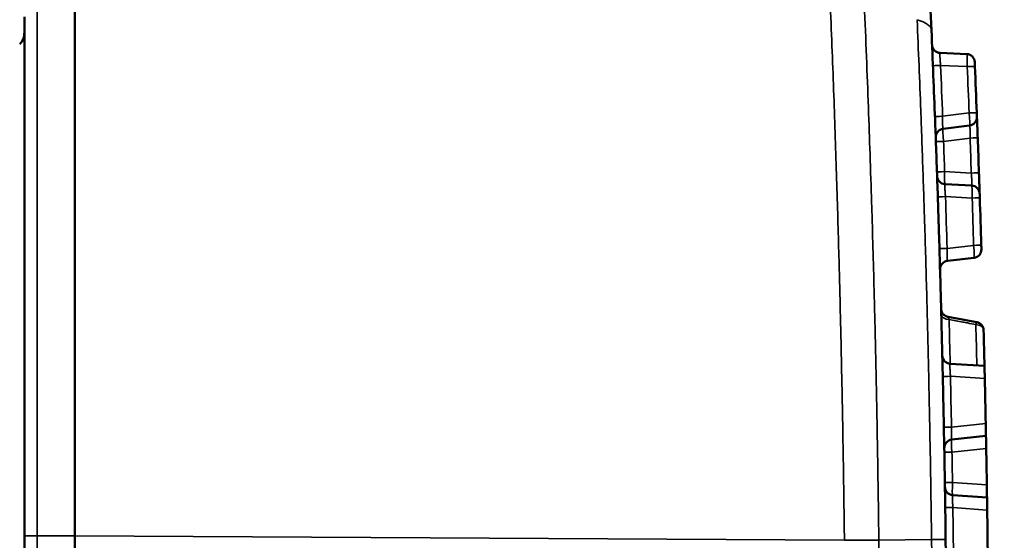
# Model space of a CAD drawing. Header units: millimetres. Extents: x 38 to 2514, y 38 to 1622.
# Tile 192 of 256: x 1151.56 to 1163.3, y 1332.51 to 1338.72. Entities that reach past the tile are written whole.
import ezdxf

# ---------------------------------------------------------------- set-up
doc = ezdxf.new("R2010")
doc.units = ezdxf.units.MM
doc.header["$LTSCALE"] = 7.692308
for name, color, linetype, lineweight in [('Dimension (ISO)', 7, 'Continuous', 25), ('Visible (ISO)', 7, 'Continuous', 50), ('Visible Narrow (ISO)', 7, 'Continuous', 35)]:
    doc.layers.add(name, color=color, linetype=linetype, lineweight=lineweight)
doc.styles.add('Note Text (ANSI)', font='tahoma.ttf')
doc.dimstyles.new('Default (ISO)', dxfattribs={"dimscale": 7.692308, "dimtxt": 1, "dimasz": 2.5, "dimexe": 3.175, "dimexo": 0, "dimgap": 0.762, "dimtad": 1, "dimrnd": 1e-08, "dimzin": 0, "dimdsep": 46, "dimtxsty": 'Note Text (ANSI)', "dimcen": 0.09, "dimdle": 10, "dimclrd": 1, "dimclre": 1, "dimclrt": 1, "dimazin": 0, "dimtfac": 3.5052, "dimtmove": 0, "dimatfit": 3, "dimfxl": 1, "dimtolj": 1, "dimtzin": 0, "dimlwd": -1, "dimlwe": -1, "dimarcsym": 0})

# ---------------------------------------------------------------- blocks, each defined once
blk = doc.blocks.new('*D12')
at = {"layer": 'Defpoints', "color": 0, "transparency": 16777216}
for p in [(1080.375, 1332.994), (1068.856, 1326.968)]:
    blk.add_point(p, dxfattribs=at)
at = {"layer": 'Dimension (ISO)', "color": 1, "transparency": 16777216}
for p, q in [((1097.416, 1341.906), (1312.118, 1454.205)), ((1068.856, 1326.968), (1080.375, 1332.994)), ((1051.815, 1318.055), (1034.774, 1309.143))]:
    blk.add_line(p, q, dxfattribs=at)
for points in [[(1095.93, 1344.747), (1098.901, 1339.066), (1080.375, 1332.994)], [(1050.33, 1320.896), (1053.301, 1315.215), (1068.856, 1326.968)]]:
    blk.add_solid(points, dxfattribs=at)
at = {"layer": 'Dimension (ISO)', "color": 1, "transparency": 16777216, "insert": (1200.171, 1413.624), "char_height": 7.69231, "attachment_point": 1, "rotation": 27.6114, "style": 'Note Text (ANSI)'}
blk.add_mtext('\\A1;∅13.00 mm [∅0.512 in]', dxfattribs=at)

msp = doc.modelspace()

# ---------------------------------------------------------------- linework, layer by layer
at = {"layer": 'Visible (ISO)'}
for p, q in [((1162.8511, 1338.3049), (1162.5328, 1338.3194)), ((1162.8847, 1337.4534), (1162.5685, 1337.4139)), ((1162.9101, 1336.7377), (1162.592, 1336.7547)), ((1162.9374, 1335.8749), (1162.6209, 1335.8379)), ((1162.5455, 1335.2675), (1162.5455, 1335.2667)), ((1163.0625, 1334.5859), (1162.653, 1334.6121)), ((1163.0799, 1333.7509), (1162.6719, 1333.7075)), ((1163.0924, 1333.0174), (1162.6832, 1333.0468)), ((1151.6154, 1327.4022), (1151.6154, 1332.5597)), ((1152.215, 1327.4022), (1152.215, 1332.5598))]:
    msp.add_line(p, q, dxfattribs=at)
for radius in [92.2022, 91.8592]:
    msp.add_circle((1074.6154, 1329.981), radius, dxfattribs=at)
for centre, radius, start, end in [((1151.4154, 1338.5618), 0.2, 316, 0), ((1162.5374, 1338.4193), 0.1, 182.4169, 267.39066), ((1162.8466, 1338.205), 0.1, 2.35195, 87.39066), ((962.6154, 1329.981), 200.5, 2.179543, 2.337709), ((1162.8723, 1337.5526), 0.1, 277.1266, 2.1653), ((1162.581, 1337.3146), 0.1, 97.1266, 182.10036), ((962.6154, 1329.981), 200.5, 1.974793, 2.094121), ((1162.5973, 1336.8545), 0.1, 181.96853, 266.94229), ((1162.9048, 1336.6378), 0.1, 1.90359, 86.94229), ((962.6154, 1329.981), 200.5, 1.728009, 1.889341), ((1162.9257, 1335.9742), 0.1, 276.67507, 1.71377), ((1162.6325, 1335.7386), 0.1, 96.67507, 181.64883), ((1162.9523, 1335.01), 0.1, 1.43832, 79.47744), ((1162.6594, 1334.7119), 0.1, 181.35477, 266.32853), ((1162.6825, 1333.6081), 0.1, 96.06486, 181.03862), ((1162.6903, 1333.1466), 0.1, 180.90646, 265.88022), ((962.6154, 1329.981), 200, 0.726846, 0.835119), ((962.6154, 1329.981), 200, 0, 0.726844)]:
    msp.add_arc(centre, radius, start, end, dxfattribs=at)
for centre, major_axis, ratio, start_param, end_param in [((765.1586, 1330.0895), (397.9568, -0.2185), 0.7097542, 0.0166932, 0.0182037), ((964.1384, 1329.9973), (-2.1386, 199.7255), 0.9961947, 4.7133561, 4.7160948)]:
    msp.add_ellipse(centre, major_axis=major_axis, ratio=ratio, start_param=start_param, end_param=end_param, dxfattribs=at)
for points, knots in [([(1160.3969, 1359.6877), (1160.4836, 1359.11), (1160.5674, 1358.5348), (1160.6485, 1357.9614), (1160.7297, 1357.3861), (1160.8082, 1356.8126), (1160.884, 1356.24), (1160.908, 1356.0594), (1160.9316, 1355.879), (1160.955, 1355.6985), (1161.0292, 1355.1263), (1161.1008, 1354.5547), (1161.1699, 1353.9831), (1161.177, 1353.9243), (1161.1841, 1353.8656), (1161.1911, 1353.8068), (1161.2441, 1353.3655), (1161.2956, 1352.9241), (1161.3454, 1352.4837), (1161.3954, 1352.0424), (1161.4438, 1351.6021), (1161.4904, 1351.164), (1161.5374, 1350.7229), (1161.5827, 1350.284), (1161.6261, 1349.8485), (1161.6467, 1349.6427), (1161.6668, 1349.4376), (1161.6866, 1349.2333), (1161.7253, 1348.8332), (1161.7624, 1348.4365), (1161.798, 1348.0441), (1161.8397, 1347.5843), (1161.8793, 1347.1303), (1161.9167, 1346.6835), (1161.9548, 1346.2289), (1161.9907, 1345.7817), (1162.0245, 1345.3432), (1162.0595, 1344.8892), (1162.0922, 1344.4446), (1162.1227, 1344.0107), (1162.1384, 1343.7878), (1162.1535, 1343.5679), (1162.168, 1343.3509), (1162.1795, 1343.1796), (1162.1906, 1343.0103), (1162.2014, 1342.8429), (1162.2292, 1342.4115), (1162.2547, 1341.9932), (1162.2783, 1341.5874), (1162.3023, 1341.1748), (1162.3243, 1340.775), (1162.3445, 1340.3875), (1162.3652, 1339.9897), (1162.3841, 1339.6047), (1162.4013, 1339.232), (1162.4114, 1339.014), (1162.421, 1338.8002), (1162.43, 1338.5905)], [0, 0, 0, 0, 0.072964, 0.072964, 0.072964, 0.146161, 0.146161, 0.146161, 0.1692465, 0.1692465, 0.1692465, 0.2424714, 0.2424714, 0.2424714, 0.25, 0.25, 0.25, 0.3065268, 0.3065268, 0.3065268, 0.3631767, 0.3631767, 0.3631767, 0.4202128, 0.4202128, 0.4202128, 0.4471774, 0.4471774, 0.4471774, 0.5, 0.5, 0.5, 0.5619069, 0.5619069, 0.5619069, 0.6248888, 0.6248888, 0.6248888, 0.6900932, 0.6900932, 0.6900932, 0.7235738, 0.7235738, 0.7235738, 0.75, 0.75, 0.75, 0.8181008, 0.8181008, 0.8181008, 0.8873498, 0.8873498, 0.8873498, 0.9584402, 0.9584402, 0.9584402, 1, 1, 1, 1]), ([(1152.215, 1332.5598), (1152.2155, 1333.6541), (1152.2152, 1334.7466), (1152.2152, 1336.9059), (1152.2155, 1337.969), (1152.215, 1339.0049)], [0.000001, 0.000001, 0.000001, 0.000001, 0.32830478, 0.32830478, 0.65660855, 0.65660855, 0.65660855, 0.65660855]), ([(1151.6154, 1332.5597), (1151.6154, 1332.753), (1151.6154, 1332.9434), (1151.6154, 1333.3206), (1151.6154, 1333.5073), (1151.6154, 1333.7472), (1151.6154, 1333.8041), (1151.6154, 1333.9887), (1151.6154, 1334.1145), (1151.6154, 1334.3643), (1151.6154, 1334.4882), (1151.6154, 1334.7351), (1151.6154, 1334.858), (1151.6154, 1335.0042), (1151.6154, 1335.0278), (1151.6154, 1335.1926), (1151.6154, 1335.3335), (1151.6154, 1335.6148), (1151.6154, 1335.7552), (1151.6154, 1336.0033), (1151.6154, 1336.1107), (1151.6154, 1336.3604), (1151.6154, 1336.5031), (1151.6154, 1336.7889), (1151.6154, 1336.9318), (1151.6154, 1337.1953), (1151.6154, 1337.3152), (1151.6154, 1337.6472), (1151.6154, 1337.8623), (1151.6154, 1338.3004), (1151.6154, 1338.5234), (1151.6154, 1338.7498)], [0.0000002, 0.0000002, 0.0000002, 0.0000002, 0.085536, 0.085536, 0.17264288, 0.17264288, 0.2, 0.2, 0.26201954, 0.26201954, 0.32467527, 0.32467527, 0.38783621, 0.38783621, 0.4, 0.4, 0.47285277, 0.47285277, 0.54517548, 0.54517548, 0.6, 0.6, 0.67189625, 0.67189625, 0.74231232, 0.74231232, 0.8, 0.8, 0.8999989, 0.8999989, 0.9999978, 0.9999978, 0.9999978, 0.9999978]), ([(1162.43, 1338.5905), (1162.4378, 1338.4098), (1162.4452, 1338.2309), (1162.4596, 1337.8747), (1162.4665, 1337.6974), (1162.475, 1337.4727), (1162.4769, 1337.4225), (1162.4833, 1337.2499), (1162.4876, 1337.129), (1162.4961, 1336.8882), (1162.5002, 1336.7682), (1162.5082, 1336.5285), (1162.5121, 1336.4087), (1162.5165, 1336.2694), (1162.5171, 1336.2499), (1162.5221, 1336.0916), (1162.5263, 1335.9526), (1162.5344, 1335.6742), (1162.5383, 1335.5347), (1162.5449, 1335.2917), (1162.5476, 1335.1889), (1162.5539, 1334.9431), (1162.5574, 1334.7993), (1162.5641, 1334.5105), (1162.5674, 1334.3656), (1162.573, 1334.1017), (1162.5754, 1333.9838), (1162.5818, 1333.6508), (1162.5857, 1333.4317), (1162.593, 1332.9827), (1162.5963, 1332.7529), (1162.5993, 1332.5181)], [0.00000017, 0.00000017, 0.00000017, 0.00000017, 0.0864463, 0.0864463, 0.17448381, 0.17448381, 0.2, 0.2, 0.26262802, 0.26262802, 0.32588813, 0.32588813, 0.38963433, 0.38963433, 0.4, 0.4, 0.47374062, 0.47374062, 0.54691072, 0.54691072, 0.6, 0.6, 0.67270439, 0.67270439, 0.74388782, 0.74388782, 0.8, 0.8, 0.9, 0.9, 1, 1, 1, 1]), ([(1162.9465, 1338.2091), (1162.9465, 1338.2091), (1162.9465, 1338.2083), (1162.9466, 1338.207), (1162.9466, 1338.2057), (1162.9467, 1338.2038), (1162.9468, 1338.2015), (1162.9469, 1338.1993), (1162.947, 1338.1967), (1162.9471, 1338.1938), (1162.9472, 1338.191), (1162.9474, 1338.1879), (1162.9475, 1338.1844), (1162.9476, 1338.181), (1162.9478, 1338.1772), (1162.948, 1338.173), (1162.9481, 1338.1689), (1162.9483, 1338.1643), (1162.9485, 1338.1593)], [0.00000038, 0.00000038, 0.00000038, 0.00000038, 0.16666667, 0.16666667, 0.16666667, 0.33333333, 0.33333333, 0.33333333, 0.5, 0.5, 0.5, 0.66666667, 0.66666667, 0.66666667, 0.83333333, 0.83333333, 0.83333333, 1, 1, 1, 1]), ([(1162.9703, 1337.6062), (1162.9705, 1337.6031), (1162.9706, 1337.6001), (1162.9707, 1337.5972), (1162.9707, 1337.5954), (1162.9708, 1337.5937), (1162.9709, 1337.592), (1162.971, 1337.5887), (1162.9711, 1337.5856), (1162.9712, 1337.5828), (1162.9713, 1337.5818), (1162.9713, 1337.5808), (1162.9713, 1337.5798), (1162.9714, 1337.5773), (1162.9715, 1337.575), (1162.9716, 1337.573), (1162.9716, 1337.572), (1162.9717, 1337.5712), (1162.9717, 1337.5703), (1162.9718, 1337.5682), (1162.9719, 1337.5663), (1162.9719, 1337.5646), (1162.9719, 1337.5641), (1162.972, 1337.5636), (1162.972, 1337.5632), (1162.972, 1337.5618), (1162.9721, 1337.5605), (1162.9721, 1337.5595), (1162.9721, 1337.5591), (1162.9721, 1337.5587), (1162.9722, 1337.5583), (1162.9722, 1337.5576), (1162.9722, 1337.557), (1162.9722, 1337.5567), (1162.9722, 1337.5565), (1162.9722, 1337.5564), (1162.9722, 1337.5564)], [0.00000029, 0.00000029, 0.00000029, 0.00000029, 0.10253607, 0.10253607, 0.10253607, 0.16666667, 0.16666667, 0.16666667, 0.28923596, 0.28923596, 0.28923596, 0.33333333, 0.33333333, 0.33333333, 0.44888429, 0.44888429, 0.44888429, 0.5, 0.5, 0.5, 0.63076806, 0.63076806, 0.63076806, 0.66666667, 0.66666667, 0.66666667, 0.78417675, 0.78417675, 0.78417675, 0.83333333, 0.83333333, 0.83333333, 0.94394659, 0.94394659, 0.94394659, 1, 1, 1, 1]), ([(1163.0047, 1336.6411), (1163.0047, 1336.6411), (1163.0048, 1336.6404), (1163.0048, 1336.6391), (1163.0048, 1336.6378), (1163.0049, 1336.6358), (1163.005, 1336.6336), (1163.0051, 1336.6313), (1163.0051, 1336.6288), (1163.0052, 1336.6259), (1163.0053, 1336.6231), (1163.0054, 1336.6199), (1163.0056, 1336.6165), (1163.0057, 1336.613), (1163.0058, 1336.6093), (1163.0059, 1336.6051), (1163.0061, 1336.6009), (1163.0062, 1336.5963), (1163.0064, 1336.5913)], [0.00000038, 0.00000038, 0.00000038, 0.00000038, 0.16666667, 0.16666667, 0.16666667, 0.33333333, 0.33333333, 0.33333333, 0.5, 0.5, 0.5, 0.66666667, 0.66666667, 0.66666667, 0.83333333, 0.83333333, 0.83333333, 1, 1, 1, 1]), ([(1163.0242, 1336.027), (1163.0243, 1336.0239), (1163.0244, 1336.0209), (1163.0245, 1336.0181), (1163.0245, 1336.0163), (1163.0246, 1336.0145), (1163.0246, 1336.0128), (1163.0247, 1336.0096), (1163.0248, 1336.0065), (1163.0249, 1336.0036), (1163.0249, 1336.0026), (1163.025, 1336.0016), (1163.025, 1336.0006), (1163.0251, 1335.9981), (1163.0251, 1335.9958), (1163.0252, 1335.9938), (1163.0252, 1335.9929), (1163.0253, 1335.992), (1163.0253, 1335.9911), (1163.0253, 1335.989), (1163.0254, 1335.9871), (1163.0255, 1335.9854), (1163.0255, 1335.9849), (1163.0255, 1335.9845), (1163.0255, 1335.984), (1163.0255, 1335.9826), (1163.0256, 1335.9814), (1163.0256, 1335.9803), (1163.0256, 1335.9799), (1163.0256, 1335.9795), (1163.0256, 1335.9792), (1163.0257, 1335.9784), (1163.0257, 1335.9778), (1163.0257, 1335.9775), (1163.0257, 1335.9773), (1163.0257, 1335.9772), (1163.0257, 1335.9772)], [0.00000029, 0.00000029, 0.00000029, 0.00000029, 0.10253607, 0.10253607, 0.10253607, 0.16666667, 0.16666667, 0.16666667, 0.28923596, 0.28923596, 0.28923596, 0.33333333, 0.33333333, 0.33333333, 0.44888429, 0.44888429, 0.44888429, 0.5, 0.5, 0.5, 0.63076806, 0.63076806, 0.63076806, 0.66666667, 0.66666667, 0.66666667, 0.78417675, 0.78417675, 0.78417675, 0.83333333, 0.83333333, 0.83333333, 0.94394659, 0.94394659, 0.94394659, 1, 1, 1, 1]), ([(1162.5458, 1335.2574), (1162.5457, 1335.2617), (1162.5455, 1335.2661), (1162.5455, 1335.2675), (1162.5455, 1335.2676)], [0.45556449, 0.45556449, 0.45556449, 0.45556449, 0.54545455, 0.60070469, 0.60070469, 0.60070469, 0.60070469]), ([(1162.5455, 1335.2676), (1162.5455, 1335.2676), (1162.5455, 1335.2676), (1162.5455, 1335.2676), (1162.5455, 1335.2676), (1162.5455, 1335.2676), (1162.5455, 1335.2676), (1162.5455, 1335.2676), (1162.5455, 1335.2676), (1162.5455, 1335.2675), (1162.5455, 1335.2675), (1162.5455, 1335.2674), (1162.5455, 1335.2673), (1162.5455, 1335.2663), (1162.5456, 1335.2654), (1162.5457, 1335.2626), (1162.5459, 1335.2608), (1162.5467, 1335.2535), (1162.5478, 1335.248), (1162.5523, 1335.2323), (1162.5571, 1335.2223), (1162.5692, 1335.2047), (1162.5767, 1335.1969), (1162.5937, 1335.1841), (1162.6033, 1335.179), (1162.6179, 1335.174), (1162.6225, 1335.1728), (1162.6273, 1335.172)], [0.00066111, 0.00066111, 0.00066111, 0.00066111, 0.000690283, 0.000690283, 0.000754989, 0.000754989, 0.000789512, 0.000789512, 0.000806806, 0.000806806, 0.000828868, 0.000828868, 0.000846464, 0.000846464, 0.001125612, 0.001125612, 0.001677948, 0.001677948, 0.003340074, 0.003340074, 0.006567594, 0.006567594, 0.009752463, 0.009752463, 0.012938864, 0.012938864, 0.014375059, 0.014375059, 0.014375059, 0.014375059]), ([(1162.5458, 1335.2568), (1162.5458, 1335.2555), (1162.5459, 1335.2531), (1162.546, 1335.2504), (1162.546, 1335.2493)], [0.787151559, 0.787151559, 0.787151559, 0.787151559, 0.818181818, 0.83821195, 0.83821195, 0.83821195, 0.83821195]), ([(1163.0625, 1334.5859), (1163.0625, 1334.5859), (1163.0626, 1334.5821), (1163.0629, 1334.5668), (1163.0632, 1334.5552), (1163.0638, 1334.5284), (1163.0642, 1334.5115), (1163.065, 1334.4747), (1163.0655, 1334.455), (1163.0659, 1334.4364)], [0.045373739, 0.045373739, 0.045373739, 0.045373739, 0.051032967, 0.051032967, 0.056692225, 0.056692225, 0.062351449, 0.062351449, 0.067902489, 0.067902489, 0.067902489, 0.067902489]), ([(1163.0771, 1333.9003), (1163.0774, 1333.8817), (1163.0778, 1333.862), (1163.0785, 1333.8253), (1163.0789, 1333.8083), (1163.0794, 1333.7816), (1163.0796, 1333.77), (1163.0799, 1333.7546), (1163.0799, 1333.7509), (1163.0799, 1333.7509)], [0.068223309, 0.068223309, 0.068223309, 0.068223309, 0.073768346, 0.073768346, 0.079427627, 0.079427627, 0.085086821, 0.085086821, 0.090746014, 0.090746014, 0.090746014, 0.090746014]), ([(1163.0799, 1333.7509), (1163.0799, 1333.7509), (1163.08, 1333.7471), (1163.0803, 1333.7317), (1163.0805, 1333.7202), (1163.081, 1333.6934), (1163.0813, 1333.6764), (1163.082, 1333.6397), (1163.0824, 1333.62), (1163.0827, 1333.6015)], [-0.090751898, -0.090751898, -0.090751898, -0.090751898, -0.08509265, -0.08509265, -0.079433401, -0.079433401, -0.073773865, -0.073773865, -0.068232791, -0.068232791, -0.068232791, -0.068232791]), ([(1163.0901, 1333.1668), (1163.0904, 1333.1482), (1163.0907, 1333.1285), (1163.0913, 1333.0918), (1163.0915, 1333.0748), (1163.0919, 1333.0481), (1163.0921, 1333.0365), (1163.0923, 1333.0211), (1163.0924, 1333.0174), (1163.0924, 1333.0174)], [-0.067898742, -0.067898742, -0.067898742, -0.067898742, -0.06235335, -0.06235335, -0.056693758, -0.056693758, -0.051034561, -0.051034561, -0.045375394, -0.045375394, -0.045375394, -0.045375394]), ([(1163.0924, 1333.0174), (1163.0924, 1333.0174), (1163.0924, 1333.0136), (1163.0927, 1332.9982), (1163.0929, 1332.9866), (1163.0933, 1332.9599), (1163.0935, 1332.9429), (1163.094, 1332.9062), (1163.0943, 1332.8864), (1163.0946, 1332.8679)], [0.04537374, 0.04537374, 0.04537374, 0.04537374, 0.051032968, 0.051032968, 0.056692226, 0.056692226, 0.06235145, 0.06235145, 0.067902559, 0.067902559, 0.067902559, 0.067902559])]:
    msp.add_open_spline(points, degree=3, knots=knots, dxfattribs=at)
for points in [[(1162.9722, 1337.5564), (1162.9722, 1337.5564), (1162.9724, 1337.553), (1162.9729, 1337.5376), (1162.9741, 1337.5069), (1162.9759, 1337.459), (1162.9783, 1337.3929), (1162.9804, 1337.3379), (1162.9815, 1337.3075)], [(1162.9963, 1336.8902), (1162.9969, 1336.8734), (1162.998, 1336.8396), (1162.9998, 1336.7895), (1163.0016, 1336.7362), (1163.0032, 1336.6882), (1163.0044, 1336.6518), (1163.0047, 1336.6411), (1163.0047, 1336.6411)], [(1162.5471, 1335.2074), (1162.5468, 1335.2199), (1162.5465, 1335.23), (1162.5463, 1335.2381)], [(1162.5468, 1335.2179), (1162.5469, 1335.2146), (1162.547, 1335.2111), (1162.5471, 1335.2074)], [(1162.6273, 1335.172), (1162.7417, 1335.1508), (1162.8561, 1335.1295), (1162.9705, 1335.1083)], [(1163.0771, 1333.9003), (1163.0736, 1334.079), (1163.0698, 1334.2577), (1163.0659, 1334.4364)], [(1163.0901, 1333.1668), (1163.0878, 1333.3117), (1163.0853, 1333.4566), (1163.0827, 1333.6015)]]:
    msp.add_open_spline(points, degree=3, dxfattribs=at)
at = {"layer": 'Visible Narrow (ISO)'}
for p, q in [((1162.8573, 1338.1555), (1162.539, 1338.17)), ((1162.8791, 1337.6027), (1162.563, 1337.5632)), ((1162.5741, 1337.2646), (1162.8903, 1337.3041)), ((1162.5869, 1336.904), (1162.9051, 1336.887)), ((1162.9152, 1336.5883), (1162.597, 1336.6053)), ((1162.933, 1336.0243), (1162.6165, 1335.9872)), ((1163.0659, 1334.4364), (1162.6565, 1334.4627)), ((1163.0771, 1333.9003), (1162.6691, 1333.8569)), ((1162.6747, 1333.5581), (1163.0827, 1333.6015)), ((1162.6808, 1333.1962), (1163.0901, 1333.1668)), ((1163.0946, 1332.8679), (1162.6854, 1332.8974)), ((1151.7681, 1327.4022), (1151.7681, 1332.5598)), ((1151.7681, 1332.5598), (1152.215, 1332.5598)), ((1152.215, 1332.5598), (1161.392, 1332.5067)), ((1161.8027, 1332.5075), (1162.4309, 1332.5158))]:
    msp.add_line(p, q, dxfattribs=at)
msp.add_circle((1074.6154, 1329.981), 92.0855, dxfattribs=at)
for centre, major_axis, ratio, start_param, end_param in [((1161.8305, 1338.5646), (0.5994, 0.0258), 0.3193125, 0, 0.7610866), ((1162.8486, 1338.155), (0.0025, 0.1499), 0.0578797, 4.7168961, 6.2816814), ((1162.5477, 1338.1703), (-0.0999, -0.0041), 0.0003343, 4.7996549, 6.2827868), ((964.1256, 1330.0371), (7.397, -199.2013), 0.9961947, 1.571586, 1.5746325), ((1162.8486, 1338.1552), (0.0999, 0.0041), 0.0003224, 4.7996549, 6.2835412), ((964.1453, 1330.0378), (7.4081, -199.4999), 0.9961947, 1.5717239, 1.574495), ((1162.8704, 1337.6024), (0.0999, 0.0038), 0.0000815, 4.7996555, 6.2829781), ((1162.8704, 1337.6026), (0.0143, -0.1492), 0.0578561, 0.0015033, 1.5658874), ((1162.5717, 1337.5635), (-0.0999, -0.0038), 0.0000688, 4.7996555, 6.2821083), ((1162.5828, 1337.2646), (-0.0142, 0.1492), 0.0577971, 0.0015348, 1.5656619), ((1162.5828, 1337.2649), (-0.0999, -0.0036), 0.0002196, 4.7996552, 6.2799902), ((923.1404, 1328.5769), (-239.4398, -8.5168), 0.9138578, 3.1407257, 3.1423735), ((1162.8815, 1337.3038), (0.0999, 0.0037), 0.0002318, 4.7996552, 6.2833765), ((854.2116, 1326.1366), (-308.6866, -10.947), 0.8054777, 3.1408021, 3.1424796), ((1162.5956, 1336.9043), (-0.0999, -0.0035), 0.0000611, 4.7996555, 6.2805765), ((1162.5955, 1336.9045), (-0.0036, -0.1499), 0.0578146, 4.7172436, 6.2816506), ((1162.8964, 1336.8867), (0.0999, 0.0034), 0.0000496, 4.7996555, 6.2830786), ((1162.9065, 1336.5878), (0.0037, 0.1499), 0.0578799, 4.7168913, 6.2816814), ((1162.6057, 1336.6055), (-0.0999, -0.0033), 0.0003392, 4.7996548, 6.2827741), ((964.126, 1330.0252), (5.8269, -199.2534), 0.9961947, 1.571586, 1.5746879), ((1162.9064, 1336.588), (0.0999, 0.0033), 0.0003272, 4.7996549, 6.2835532), ((964.1457, 1330.0257), (5.8356, -199.5521), 0.9961947, 1.5717239, 1.5745504), ((1162.6252, 1335.9875), (-0.1, -0.003), 0.0000688, 4.7996555, 6.2817354), ((1162.9243, 1336.024), (0.1, 0.003), 0.0000815, 4.7996555, 6.282972), ((1162.9243, 1336.0243), (0.0131, -0.1493), 0.057856, 0.0015033, 1.5658874), ((1162.647, 1335.21), (-0.1, -0.0026), 0.7050394, 0, 1.4833063), ((764.7413, 1329.9864), (397.9654, -0.0108), 0.7090353, 0.0164324, 0.0183019), ((1162.9523, 1335.01), (0.0183, 0.0983), 0.0852779, 0, 0.7889286), ((1162.9523, 1335.01), (0.1, 0.0025), 0.7045102, 0.0000096, 1.4838652), ((765.0683, 1330.0063), (397.9558, -0.0508), 0.7095939, 0.0164187, 0.0181492), ((1162.6652, 1334.4629), (-0.1, -0.0022), 0.0003337, 4.7996548, 6.2824464), ((964.1264, 1330.0091), (3.7046, -199.3041), 0.9961947, 1.571586, 1.5746257), ((1162.6778, 1333.8571), (-0.1, -0.0019), 0.0000688, 4.7996554, 6.281597), ((1162.6834, 1333.558), (-0.0114, 0.1495), 0.057797, 0.0015348, 1.5656614), ((1162.6834, 1333.5583), (-0.1, -0.0018), 0.0002201, 4.7996552, 6.2830242), ((919.7629, 1329.2548), (-242.9151, -4.1167), 0.9075189, 3.140798, 3.1424396), ((1162.6895, 1333.1964), (-0.1, -0.0016), 0.0000611, 4.7996554, 6.2832829), ((1162.6895, 1333.1966), (-0.0064, -0.1498), 0.0578146, 4.7172436, 6.2816506), ((1162.6941, 1332.8975), (-0.1, -0.0015), 0.0003384, 4.7996548, 6.282776), ((964.1266, 1329.9972), (2.1343, -199.3271), 0.9961947, 1.571586, 1.5746793), ((1152.1154, 1332.5597), (-0.5, 0), 0.0002591, 5.4803338, 6.2831853), ((962.8801, 1329.981), (0, 199.0594), 0.9993929, 4.699696, 4.7250815), ((1161.9993, 1332.5105), (0.6, 0.0076), 0.0004275, 5.515239, 6.2836033), ((962.8643, 1329.981), (0, -199.7034), 0.9993957, 1.5581028, 1.5834892)]:
    msp.add_ellipse(centre, major_axis=major_axis, ratio=ratio, start_param=start_param, end_param=end_param, dxfattribs=at)
for points, knots in [([(1161.392, 1332.5067), (1161.3883, 1332.8205), (1161.384, 1333.1248), (1161.3795, 1333.4154), (1161.3749, 1333.7059), (1161.37, 1333.9828), (1161.3646, 1334.2577), (1161.3592, 1334.5326), (1161.3534, 1334.8055), (1161.3469, 1335.0851), (1161.3408, 1335.3474), (1161.3341, 1335.6155), (1161.3265, 1335.8935), (1161.326, 1335.9117), (1161.3255, 1335.93), (1161.325, 1335.9483), (1161.3169, 1336.246), (1161.3078, 1336.5553), (1161.2977, 1336.8768), (1161.2875, 1337.1982), (1161.2762, 1337.5319), (1161.2637, 1337.8773), (1161.2512, 1338.2226), (1161.2375, 1338.5797), (1161.2225, 1338.947)], [0, 0, 0, 0, 0.1428571, 0.1428571, 0.1428571, 0.2857143, 0.2857143, 0.2857143, 0.4285714, 0.4285714, 0.4285714, 0.5626433, 0.5626433, 0.5626433, 0.5714286, 0.5714286, 0.5714286, 0.7142857, 0.7142857, 0.7142857, 0.8571429, 0.8571429, 0.8571429, 1, 1, 1, 1]), ([(1161.8027, 1332.5075), (1161.8026, 1332.5082), (1161.8026, 1332.5089), (1161.8006, 1332.675), (1161.7985, 1332.838), (1161.7938, 1333.1618), (1161.7914, 1333.3224), (1161.7883, 1333.5043), (1161.7879, 1333.5292), (1161.7875, 1333.5547), (1161.7875, 1333.5555), (1161.7856, 1333.6683), (1161.7836, 1333.7785), (1161.7796, 1333.9976), (1161.7775, 1334.1066), (1161.7733, 1334.3166), (1161.7712, 1334.4178), (1161.7691, 1334.5199), (1161.7691, 1334.5207), (1161.7665, 1334.6405), (1161.7639, 1334.7597), (1161.7584, 1334.9982), (1161.7555, 1335.1175), (1161.7505, 1335.3203), (1161.7484, 1335.403), (1161.7462, 1335.4875), (1161.7462, 1335.4883), (1161.7419, 1335.655), (1161.7373, 1335.8243), (1161.7277, 1336.1613), (1161.7228, 1336.3286), (1161.7172, 1336.5091), (1161.7169, 1336.5188), (1161.7166, 1336.5295), (1161.7166, 1336.5305), (1161.7107, 1336.7209), (1161.7044, 1336.9149), (1161.6916, 1337.2937), (1161.6852, 1337.4778), (1161.6784, 1337.6667), (1161.6783, 1337.6679), (1161.6711, 1337.8669), (1161.6635, 1338.0688), (1161.6475, 1338.4784), (1161.6391, 1338.686), (1161.6303, 1338.8971)], [0, 0, 0, 0, 0.00033358, 0.00033358, 0.07638863, 0.07638863, 0.15426225, 0.15426225, 0.16666667, 0.16666667, 0.16703569, 0.16703569, 0.22315127, 0.22315127, 0.28002091, 0.28002091, 0.33333333, 0.33333333, 0.33373503, 0.33373503, 0.39636426, 0.39636426, 0.45807904, 0.45807904, 0.5, 0.5, 0.50042675, 0.50042675, 0.58354671, 0.58354671, 0.66221246, 0.66221246, 0.66666667, 0.66666667, 0.6671193, 0.6671193, 0.7541331, 0.7541331, 0.83333333, 0.83333333, 0.8338138, 0.8338138, 0.91727869, 0.91727869, 1, 1, 1, 1]), ([(1151.7681, 1332.5598), (1151.7681, 1332.7518), (1151.7681, 1332.941), (1151.7681, 1333.3177), (1151.7681, 1333.5051), (1151.7681, 1333.7545), (1151.7681, 1333.82), (1151.7681, 1334.0153), (1151.7682, 1334.1434), (1151.7682, 1334.3976), (1151.7682, 1334.5236), (1151.7682, 1334.7749), (1151.7682, 1334.9), (1151.7681, 1335.0492), (1151.7681, 1335.0736), (1151.7681, 1335.2426), (1151.7681, 1335.3868), (1151.7681, 1335.6746), (1151.7681, 1335.8183), (1151.7681, 1336.0704), (1151.7681, 1336.1785), (1151.7681, 1336.4322), (1151.7682, 1336.5783), (1151.7682, 1336.8707), (1151.7682, 1337.017), (1151.7681, 1337.2848), (1151.7681, 1337.4057), (1151.7681, 1337.7491), (1151.7681, 1337.9752), (1151.7681, 1338.422), (1151.7681, 1338.6423), (1151.7681, 1338.8657)], [0.00000121, 0.00000121, 0.00000121, 0.00000121, 0.0834203, 0.0834203, 0.1691189, 0.1691189, 0.2, 0.2, 0.26195336, 0.26195336, 0.32453194, 0.32453194, 0.38762732, 0.38762732, 0.4, 0.4, 0.4731685, 0.4731685, 0.54582337, 0.54582337, 0.6, 0.6, 0.67220463, 0.67220463, 0.74294929, 0.74294929, 0.8, 0.8, 0.90307019, 0.90307019, 1, 1, 1, 1]), ([(1162.2589, 1338.7154), (1162.2668, 1338.5319), (1162.2744, 1338.3502), (1162.289, 1337.9885), (1162.296, 1337.8086), (1162.3047, 1337.5783), (1162.3066, 1337.5251), (1162.3131, 1337.3477), (1162.3175, 1337.225), (1162.3261, 1336.9805), (1162.3303, 1336.8588), (1162.3384, 1336.6155), (1162.3423, 1336.4939), (1162.3469, 1336.3502), (1162.3476, 1336.3282), (1162.3526, 1336.1652), (1162.3569, 1336.0239), (1162.3651, 1335.741), (1162.3691, 1335.5992), (1162.3758, 1335.3505), (1162.3786, 1335.2442), (1162.3849, 1334.9928), (1162.3885, 1334.847), (1162.3953, 1334.5542), (1162.3985, 1334.4072), (1162.4042, 1334.1369), (1162.4067, 1334.0145), (1162.4133, 1333.6723), (1162.4173, 1333.4485), (1162.4246, 1332.9901), (1162.4279, 1332.7554), (1162.4309, 1332.5158)], [0.00000419, 0.00000419, 0.00000419, 0.00000419, 0.08602122, 0.08602122, 0.17352213, 0.17352213, 0.2, 0.2, 0.26226395, 0.26226395, 0.32515295, 0.32515295, 0.38852664, 0.38852664, 0.4, 0.4, 0.47339213, 0.47339213, 0.54621439, 0.54621439, 0.6, 0.6, 0.67221065, 0.67221065, 0.74291071, 0.74291071, 0.8, 0.8, 0.89999939, 0.89999939, 1, 1, 1, 1]), ([(1162.5328, 1338.3194), (1162.5324, 1338.3194), (1162.5321, 1338.3189), (1162.5316, 1338.3174), (1162.5315, 1338.3169), (1162.5312, 1338.3153), (1162.531, 1338.314), (1162.5308, 1338.3108), (1162.5307, 1338.3089), (1162.5305, 1338.3038), (1162.5305, 1338.3004), (1162.5306, 1338.2938), (1162.5306, 1338.291), (1162.5308, 1338.2832), (1162.531, 1338.2775), (1162.5315, 1338.2675), (1162.5317, 1338.2635), (1162.5323, 1338.2532), (1162.5327, 1338.2467), (1162.5336, 1338.2334), (1162.5341, 1338.2268), (1162.5352, 1338.2122), (1162.5359, 1338.2043), (1162.5374, 1338.1876), (1162.5382, 1338.1789), (1162.539, 1338.17)], [0, 0, 0, 0, 0.1200159, 0.1200159, 0.1666667, 0.1666667, 0.2512167, 0.2512167, 0.3333333, 0.3333333, 0.4374868, 0.4374868, 0.5, 0.5, 0.6046878, 0.6046878, 0.6666667, 0.6666667, 0.7552146, 0.7552146, 0.8333333, 0.8333333, 0.9166667, 0.9166667, 1, 1, 1, 1]), ([(1162.563, 1337.5632), (1162.5628, 1337.556), (1162.5627, 1337.5486), (1162.5626, 1337.5384), (1162.5626, 1337.5356), (1162.5625, 1337.5276), (1162.5625, 1337.5224), (1162.5625, 1337.5123), (1162.5625, 1337.5073), (1162.5626, 1337.4957), (1162.5626, 1337.4891), (1162.5628, 1337.4787), (1162.5629, 1337.4748), (1162.5631, 1337.4646), (1162.5633, 1337.4585), (1162.5637, 1337.4492), (1162.5639, 1337.4459), (1162.5643, 1337.4383), (1162.5646, 1337.4342), (1162.5652, 1337.4273), (1162.5655, 1337.4244), (1162.5663, 1337.4194), (1162.5667, 1337.4174), (1162.5676, 1337.4146), (1162.568, 1337.4138), (1162.5685, 1337.4139)], [0, 0, 0, 0, 0.1199988, 0.1199988, 0.1666667, 0.1666667, 0.251214, 0.251214, 0.3333333, 0.3333333, 0.4374913, 0.4374913, 0.5, 0.5, 0.6046687, 0.6046687, 0.6666667, 0.6666667, 0.7553823, 0.7553823, 0.8333333, 0.8333333, 0.9166693, 0.9166693, 1, 1, 1, 1]), ([(1162.8847, 1337.4534), (1162.8851, 1337.4535), (1162.8855, 1337.453), (1162.8861, 1337.4516), (1162.8862, 1337.4511), (1162.8867, 1337.4495), (1162.8869, 1337.4482), (1162.8874, 1337.445), (1162.8877, 1337.4432), (1162.8882, 1337.4381), (1162.8886, 1337.4346), (1162.889, 1337.4281), (1162.8892, 1337.4254), (1162.8896, 1337.4175), (1162.8899, 1337.4119), (1162.8902, 1337.4018), (1162.8903, 1337.3978), (1162.8905, 1337.3875), (1162.8906, 1337.381), (1162.8908, 1337.3677), (1162.8908, 1337.361), (1162.8908, 1337.3465), (1162.8908, 1337.3385), (1162.8906, 1337.3218), (1162.8904, 1337.3131), (1162.8903, 1337.3041)], [0, 0, 0, 0, 0.1200637, 0.1200637, 0.1666667, 0.1666667, 0.2512342, 0.2512342, 0.3333333, 0.3333333, 0.4375067, 0.4375067, 0.5, 0.5, 0.6046661, 0.6046661, 0.6666667, 0.6666667, 0.7554164, 0.7554164, 0.8333333, 0.8333333, 0.9166894, 0.9166894, 1, 1, 1, 1]), ([(1162.9051, 1336.887), (1162.9057, 1336.8799), (1162.9064, 1336.8725), (1162.9072, 1336.8623), (1162.9075, 1336.8595), (1162.9081, 1336.8515), (1162.9085, 1336.8464), (1162.9092, 1336.8363), (1162.9096, 1336.8313), (1162.9103, 1336.8197), (1162.9107, 1336.8131), (1162.9113, 1336.8027), (1162.9115, 1336.7988), (1162.912, 1336.7887), (1162.9122, 1336.7825), (1162.9125, 1336.7733), (1162.9126, 1336.77), (1162.9127, 1336.7624), (1162.9127, 1336.7583), (1162.9125, 1336.7513), (1162.9124, 1336.7484), (1162.912, 1336.7434), (1162.9118, 1336.7413), (1162.9111, 1336.7384), (1162.9106, 1336.7377), (1162.9101, 1336.7377)], [0, 0, 0, 0, 0.1200867, 0.1200867, 0.1666667, 0.1666667, 0.2512415, 0.2512415, 0.3333333, 0.3333333, 0.437504, 0.437504, 0.5, 0.5, 0.6046883, 0.6046883, 0.6666667, 0.6666667, 0.7552804, 0.7552804, 0.8333333, 0.8333333, 0.9166667, 0.9166667, 1, 1, 1, 1]), ([(1162.592, 1336.7547), (1162.5916, 1336.7547), (1162.5912, 1336.7542), (1162.5907, 1336.7527), (1162.5906, 1336.7522), (1162.5903, 1336.7506), (1162.5901, 1336.7493), (1162.5898, 1336.7461), (1162.5897, 1336.7442), (1162.5895, 1336.7391), (1162.5895, 1336.7357), (1162.5895, 1336.7291), (1162.5895, 1336.7264), (1162.5896, 1336.7185), (1162.5898, 1336.7129), (1162.5902, 1336.7028), (1162.5904, 1336.6988), (1162.5909, 1336.6885), (1162.5912, 1336.682), (1162.592, 1336.6687), (1162.5925, 1336.6621), (1162.5935, 1336.6475), (1162.5941, 1336.6396), (1162.5955, 1336.6229), (1162.5962, 1336.6142), (1162.597, 1336.6053)], [0, 0, 0, 0, 0.1200155, 0.1200155, 0.1666667, 0.1666667, 0.2512164, 0.2512164, 0.3333333, 0.3333333, 0.4374865, 0.4374865, 0.5, 0.5, 0.6046876, 0.6046876, 0.6666667, 0.6666667, 0.7552142, 0.7552142, 0.8333333, 0.8333333, 0.9166667, 0.9166667, 1, 1, 1, 1]), ([(1162.6165, 1335.9872), (1162.6163, 1335.9801), (1162.6161, 1335.9727), (1162.616, 1335.9625), (1162.6159, 1335.9596), (1162.6158, 1335.9516), (1162.6157, 1335.9465), (1162.6156, 1335.9364), (1162.6156, 1335.9313), (1162.6156, 1335.9197), (1162.6156, 1335.9131), (1162.6157, 1335.9027), (1162.6157, 1335.8988), (1162.6159, 1335.8887), (1162.616, 1335.8825), (1162.6164, 1335.8733), (1162.6165, 1335.87), (1162.6169, 1335.8624), (1162.6171, 1335.8582), (1162.6177, 1335.8513), (1162.618, 1335.8485), (1162.6187, 1335.8434), (1162.6191, 1335.8414), (1162.6199, 1335.8386), (1162.6204, 1335.8378), (1162.6209, 1335.8379)], [0, 0, 0, 0, 0.1199988, 0.1199988, 0.1666667, 0.1666667, 0.251214, 0.251214, 0.3333333, 0.3333333, 0.4374913, 0.4374913, 0.5, 0.5, 0.6046687, 0.6046687, 0.6666667, 0.6666667, 0.7553823, 0.7553823, 0.8333333, 0.8333333, 0.9166693, 0.9166693, 1, 1, 1, 1]), ([(1162.6273, 1335.172), (1162.6275, 1335.1719), (1162.6277, 1335.1718), (1162.6281, 1335.1714), (1162.6282, 1335.1713), (1162.6287, 1335.1706), (1162.6293, 1335.1697), (1162.63, 1335.1684), (1162.6301, 1335.1682), (1162.6308, 1335.1667), (1162.6316, 1335.165), (1162.6325, 1335.1627), (1162.6326, 1335.1624), (1162.6334, 1335.1604), (1162.6341, 1335.1583), (1162.6353, 1335.155), (1162.6356, 1335.1541), (1162.6369, 1335.1502), (1162.6379, 1335.1469), (1162.6394, 1335.142), (1162.6398, 1335.1408), (1162.6401, 1335.1396)], [0.61079663, 0.61079663, 0.61079663, 0.61079663, 0.65226917, 0.65226917, 0.66666667, 0.66666667, 0.74116233, 0.74116233, 0.75, 0.75, 0.82552643, 0.82552643, 0.83333333, 0.83333333, 0.89473442, 0.89473442, 0.91666667, 0.91666667, 0.98062373, 0.98062373, 0.99999992, 0.99999992, 0.99999992, 0.99999992]), ([(1162.9592, 1335.0803), (1162.9266, 1335.0864), (1162.8937, 1335.0925), (1162.8603, 1335.0987), (1162.8412, 1335.1023), (1162.822, 1335.1058), (1162.8026, 1335.1094), (1162.7494, 1335.1193), (1162.6953, 1335.1294), (1162.6401, 1335.1396)], [0, 0, 0, 0, 0.3178345, 0.3178345, 0.3178345, 0.5, 0.5, 0.5, 1, 1, 1, 1]), ([(1162.653, 1334.6121), (1162.6526, 1334.6122), (1162.6523, 1334.6117), (1162.6518, 1334.6102), (1162.6517, 1334.6097), (1162.6513, 1334.6081), (1162.6512, 1334.6068), (1162.6508, 1334.6036), (1162.6507, 1334.6017), (1162.6505, 1334.5966), (1162.6504, 1334.5932), (1162.6503, 1334.5866), (1162.6503, 1334.5839), (1162.6503, 1334.576), (1162.6504, 1334.5704), (1162.6507, 1334.5603), (1162.6509, 1334.5563), (1162.6513, 1334.546), (1162.6515, 1334.5395), (1162.6522, 1334.5262), (1162.6526, 1334.5196), (1162.6534, 1334.505), (1162.654, 1334.497), (1162.6551, 1334.4804), (1162.6558, 1334.4716), (1162.6565, 1334.4627)], [0, 0, 0, 0, 0.120016, 0.120016, 0.1666667, 0.1666667, 0.2512167, 0.2512167, 0.3333333, 0.3333333, 0.4374868, 0.4374868, 0.5, 0.5, 0.6046879, 0.6046879, 0.6666667, 0.6666667, 0.7552147, 0.7552147, 0.8333333, 0.8333333, 0.9166667, 0.9166667, 1, 1, 1, 1]), ([(1162.6691, 1333.8569), (1162.6689, 1333.8497), (1162.6686, 1333.8424), (1162.6683, 1333.8322), (1162.6682, 1333.8293), (1162.668, 1333.8213), (1162.6679, 1333.8162), (1162.6677, 1333.806), (1162.6676, 1333.801), (1162.6675, 1333.7894), (1162.6674, 1333.7828), (1162.6674, 1333.7724), (1162.6674, 1333.7685), (1162.6675, 1333.7583), (1162.6676, 1333.7522), (1162.6678, 1333.743), (1162.6679, 1333.7397), (1162.6682, 1333.732), (1162.6684, 1333.7279), (1162.6689, 1333.721), (1162.6691, 1333.7181), (1162.6698, 1333.7131), (1162.6701, 1333.711), (1162.671, 1333.7082), (1162.6714, 1333.7075), (1162.6719, 1333.7075)], [0, 0, 0, 0, 0.1199988, 0.1199988, 0.1666667, 0.1666667, 0.251214, 0.251214, 0.3333333, 0.3333333, 0.4374913, 0.4374913, 0.5, 0.5, 0.6046687, 0.6046687, 0.6666667, 0.6666667, 0.7553823, 0.7553823, 0.8333333, 0.8333333, 0.9166693, 0.9166693, 1, 1, 1, 1]), ([(1162.6832, 1333.0468), (1162.6827, 1333.0469), (1162.6824, 1333.0464), (1162.6819, 1333.0449), (1162.6818, 1333.0444), (1162.6814, 1333.0428), (1162.6812, 1333.0415), (1162.6809, 1333.0383), (1162.6807, 1333.0364), (1162.6805, 1333.0313), (1162.6803, 1333.0279), (1162.6802, 1333.0213), (1162.6802, 1333.0186), (1162.6802, 1333.0107), (1162.6802, 1333.0051), (1162.6804, 1332.995), (1162.6805, 1332.991), (1162.6808, 1332.9807), (1162.6811, 1332.9742), (1162.6816, 1332.9609), (1162.682, 1332.9542), (1162.6827, 1332.9397), (1162.6832, 1332.9317), (1162.6842, 1332.915), (1162.6848, 1332.9063), (1162.6854, 1332.8974)], [0, 0, 0, 0, 0.1200156, 0.1200156, 0.1666667, 0.1666667, 0.2512165, 0.2512165, 0.3333333, 0.3333333, 0.4374865, 0.4374865, 0.5, 0.5, 0.6046877, 0.6046877, 0.6666667, 0.6666667, 0.7552142, 0.7552142, 0.8333333, 0.8333333, 0.9166667, 0.9166667, 1, 1, 1, 1]), ([(1161.392, 1332.5067), (1161.4218, 1332.5068), (1161.4516, 1332.5069), (1161.481, 1332.5069), (1161.5019, 1332.507), (1161.5227, 1332.5071), (1161.5431, 1332.5071), (1161.5719, 1332.5072), (1161.6001, 1332.5072), (1161.6272, 1332.5073), (1161.6464, 1332.5073), (1161.665, 1332.5074), (1161.6831, 1332.5074), (1161.7268, 1332.5075), (1161.7671, 1332.5075), (1161.8027, 1332.5075)], [0, 0, 0, 0, 0.1944869, 0.1944869, 0.1944869, 0.3333333, 0.3333333, 0.3333333, 0.5290425, 0.5290425, 0.5290425, 0.6666667, 0.6666667, 0.6666667, 1, 1, 1, 1])]:
    msp.add_open_spline(points, degree=3, knots=knots, dxfattribs=at)

# ---------------------------------------------------------------- dimensions: what is measured, and where the dimension line sits
at = {"layer": 'Dimension (ISO)', "color": 1, "true_color": 0xff0000}
dim = msp.add_diameter_dim_2p(p1=(1068.8557, 1326.9684), p2=(1080.3751, 1332.9935), text='<> mm [∅0.512 in]', dimstyle='Default (ISO)', override={"dimgap": 0.762, "dimdec": 2, "dimlfac": 1, "dimpost": '', "dimtol": 0, "dimlim": 0, "dimtp": 0, "dimtm": 0, "dimtdec": 2, "dimatfit": 2}, dxfattribs=at)
dim.commit()
dim.dimension.update_dxf_attribs({"geometry": '*D12', "text_midpoint": (1257.238, 1425.5001), "dimtype": 163})

doc.saveas('drawing.dxf')
